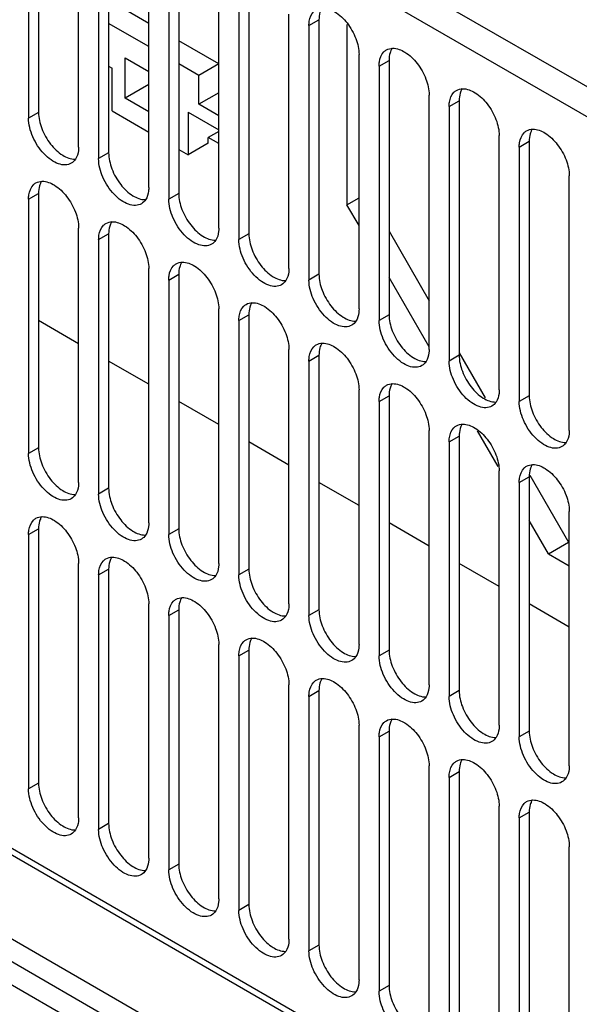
# Model space of a CAD drawing. Header units: millimetres. Extents: x 141 to 1096, y 454 to 1274.
# Tile 8 of 21: x 291 to 330, y 508 to 578. Entities that reach past the tile are written whole.
import ezdxf

# ---------------------------------------------------------------- set-up
doc = ezdxf.new("R2010")
doc.units = ezdxf.units.MM
doc.header["$LTSCALE"] = 112.320728
doc.layers.get('0').update_dxf_attribs({"linetype": 'CONTINUOUS'})

msp = doc.modelspace()

# ---------------------------------------------------------------- linework, layer by layer
at = {"color": 7, "linetype": 'Continuous'}
for p, q in [((333.339, 571.735), (287.644, 598.116)), ((286.725, 596.524), (332.42, 570.142)), ((291.533, 588.849), (291.533, 570.886)), ((292.24, 589.257), (292.24, 571.294)), ((295.069, 568.844), (295.069, 586.807)), ((297.19, 586.399), (297.19, 568.436)), ((164.324, 585.703), (365.851, 469.355)), ((296.483, 585.991), (296.483, 568.028)), ((365.851, 467.722), (164.324, 584.07)), ((300.019, 565.987), (300.019, 583.95)), ((302.14, 583.541), (302.14, 565.578)), ((301.433, 583.133), (301.433, 565.17)), ((365.851, 466.089), (164.324, 582.437)), ((304.968, 563.129), (304.968, 581.092)), ((307.09, 580.684), (307.09, 562.721)), ((306.383, 580.276), (306.383, 562.312)), ((300.019, 577.58), (298.109, 578.682)), ((309.918, 560.271), (309.918, 578.234)), ((311.332, 577.418), (312.039, 577.826)), ((312.039, 577.826), (312.039, 559.863)), ((300.019, 575.947), (297.19, 577.58)), ((311.332, 577.418), (311.332, 559.455)), ((314.019, 577.496), (314.019, 564.776)), ((304.968, 574.722), (302.14, 576.355)), ((298.357, 575.151), (300.019, 574.191)), ((298.357, 572.293), (298.357, 575.151)), ((314.868, 557.414), (314.868, 575.377)), ((316.282, 574.56), (316.989, 574.968)), ((316.989, 574.968), (316.989, 557.005)), ((297.19, 574.559), (297.437, 574.416)), ((297.437, 571.395), (297.437, 574.416)), ((303.554, 573.906), (302.14, 574.722)), ((304.968, 574.722), (303.554, 573.906)), ((316.282, 574.56), (316.282, 556.597)), ((303.554, 571.865), (303.554, 573.906)), ((300.019, 573.253), (298.357, 572.293)), ((300.019, 571.334), (298.357, 572.293)), ((304.968, 572.681), (303.554, 571.865)), ((319.818, 554.556), (319.818, 572.519)), ((304.968, 571.048), (303.554, 571.865)), ((321.232, 571.702), (321.939, 572.111)), ((321.232, 571.702), (321.232, 553.739)), ((321.939, 572.111), (321.939, 554.148)), ((292.24, 571.294), (291.533, 570.886)), ((297.437, 571.395), (300.019, 569.905)), ((302.811, 571.314), (304.968, 570.068)), ((302.811, 571.314), (302.811, 568.292)), ((304.968, 569.946), (304.226, 569.517)), ((304.968, 569.088), (304.226, 569.517)), ((304.226, 569.109), (304.226, 569.517)), ((324.767, 551.698), (324.767, 569.661)), ((302.14, 568.68), (302.811, 568.292)), ((304.226, 569.109), (302.811, 568.292)), ((326.182, 568.845), (326.889, 569.253)), ((326.182, 568.845), (326.182, 550.882)), ((326.889, 569.253), (326.889, 551.29)), ((297.19, 568.436), (296.483, 568.028)), ((329.717, 548.841), (329.717, 566.804)), ((291.533, 565.17), (292.24, 565.578)), ((291.533, 565.17), (291.533, 547.207)), ((292.24, 565.578), (292.24, 547.615)), ((302.14, 565.578), (301.433, 565.17)), ((314.019, 564.776), (314.868, 565.266)), ((314.868, 563.305), (314.019, 564.776)), ((295.069, 545.166), (295.069, 563.129)), ((296.483, 562.312), (297.19, 562.721)), ((297.19, 562.721), (297.19, 544.758)), ((307.09, 562.721), (306.383, 562.312)), ((316.989, 562.897), (319.818, 557.998)), ((296.483, 562.312), (296.483, 544.349)), ((300.019, 542.308), (300.019, 560.271)), ((301.433, 559.455), (302.14, 559.863)), ((302.14, 559.863), (302.14, 541.9)), ((312.039, 559.863), (311.332, 559.455)), ((319.818, 554.732), (316.989, 559.631)), ((301.433, 559.455), (301.433, 541.492)), ((304.968, 539.45), (304.968, 557.413)), ((306.383, 556.597), (307.09, 557.005)), ((307.09, 557.005), (307.09, 539.042)), ((316.989, 557.005), (316.282, 556.597)), ((295.069, 554.963), (292.24, 556.596)), ((306.383, 556.597), (306.383, 538.634)), ((309.918, 536.593), (309.918, 554.556)), ((311.332, 553.739), (312.039, 554.148)), ((312.039, 554.148), (312.039, 536.184)), ((321.939, 554.148), (321.232, 553.739)), ((321.939, 554.324), (323.774, 551.146)), ((300.019, 552.105), (297.19, 553.738)), ((311.332, 553.739), (311.332, 535.776)), ((314.868, 533.735), (314.868, 551.698)), ((316.282, 550.882), (316.989, 551.29)), ((316.989, 551.29), (316.989, 533.327)), ((326.889, 551.29), (326.182, 550.882)), ((304.968, 549.247), (302.14, 550.88)), ((316.282, 550.882), (316.282, 532.919)), ((319.818, 530.877), (319.818, 548.84)), ((324.692, 546.289), (323.238, 548.809)), ((309.918, 546.39), (307.09, 548.023)), ((321.232, 548.024), (321.939, 548.432)), ((321.232, 548.024), (321.232, 530.061)), ((321.939, 548.432), (321.939, 530.469)), ((292.24, 547.615), (291.533, 547.207)), ((324.767, 528.02), (324.767, 545.983)), ((314.868, 543.532), (312.039, 545.165)), ((326.182, 545.166), (326.889, 545.574)), ((326.182, 545.166), (326.182, 527.203)), ((326.889, 545.574), (326.889, 527.611)), ((326.927, 545.685), (329.659, 540.953)), ((297.19, 544.758), (296.483, 544.349)), ((329.717, 525.162), (329.717, 543.125)), ((319.818, 540.674), (316.989, 542.307)), ((328.245, 540.137), (326.889, 542.485)), ((291.533, 541.491), (292.24, 541.9)), ((292.24, 541.9), (292.24, 523.937)), ((302.14, 541.9), (301.433, 541.492)), ((291.533, 541.491), (291.533, 523.528)), ((328.245, 540.137), (329.659, 540.953)), ((329.659, 540.953), (329.717, 540.919)), ((295.069, 521.487), (295.069, 539.45)), ((324.767, 537.817), (321.939, 539.45)), ((328.245, 540.137), (329.717, 539.286)), ((296.483, 538.634), (297.19, 539.042)), ((297.19, 539.042), (297.19, 521.079)), ((307.09, 539.042), (306.383, 538.634)), ((296.483, 538.634), (296.483, 520.671)), ((300.019, 518.629), (300.019, 536.593)), ((301.433, 535.776), (302.14, 536.184)), ((302.14, 536.184), (302.14, 518.221)), ((312.039, 536.184), (311.332, 535.776)), ((329.717, 534.959), (326.889, 536.592)), ((301.433, 535.776), (301.433, 517.813)), ((304.968, 515.772), (304.968, 533.735)), ((306.383, 532.918), (307.09, 533.327)), ((307.09, 533.327), (307.09, 515.364)), ((316.989, 533.327), (316.282, 532.919)), ((306.383, 532.918), (306.383, 514.955)), ((309.918, 512.914), (309.918, 530.877)), ((311.332, 530.061), (312.039, 530.469)), ((312.039, 530.469), (312.039, 512.506)), ((321.939, 530.469), (321.232, 530.061)), ((311.332, 530.061), (311.332, 512.098)), ((314.868, 510.056), (314.868, 528.019)), ((316.282, 527.203), (316.989, 527.611)), ((316.282, 527.203), (316.282, 509.24)), ((316.989, 527.611), (316.989, 509.648)), ((326.889, 527.611), (326.182, 527.203)), ((319.818, 507.199), (319.818, 525.162)), ((321.232, 524.345), (321.939, 524.754)), ((321.232, 524.345), (321.232, 506.382)), ((321.939, 524.754), (321.939, 506.791)), ((292.24, 523.937), (291.533, 523.528)), ((324.767, 504.341), (324.767, 522.304)), ((332.42, 495.024), (286.725, 521.405)), ((326.182, 521.488), (326.889, 521.896)), ((326.182, 521.488), (326.182, 503.525)), ((326.889, 521.896), (326.889, 503.933)), ((286.994, 520.81), (332.689, 494.429)), ((297.19, 521.079), (296.483, 520.671)), ((329.717, 501.483), (329.717, 519.446)), ((302.14, 518.221), (301.433, 517.813)), ((307.09, 515.364), (306.383, 514.955)), ((312.039, 512.506), (311.332, 512.098)), ((316.989, 509.648), (316.282, 509.24))]:
    msp.add_line(p, q, dxfattribs=at)
for points, knots in [([(311.332, 577.418), (311.332, 577.521), (311.354, 577.877), (311.492, 578.245), (311.673, 578.426)], [0, 0, 0, 0, 0.286197, 1, 1, 1, 1]), ([(312.165, 578.51), (312.144, 578.461), (312.066, 578.241), (312.039, 578.005), (312.039, 577.826)], [0, 0, 0, 0, 0.230931, 1, 1, 1, 1]), ([(312.292, 578.679), (312.597, 578.684), (313.283, 578.409), (314.085, 577.616), (314.682, 576.566), (314.868, 575.761), (314.868, 575.377)], [0, 0, 0, 0, 0.203684, 0.462898, 0.74391, 1, 1, 1, 1]), ([(317.115, 575.652), (317.094, 575.603), (317.015, 575.383), (316.989, 575.147), (316.989, 574.968)], [0, 0, 0, 0, 0.230931, 1, 1, 1, 1]), ([(317.242, 575.822), (317.547, 575.826), (318.233, 575.551), (319.035, 574.759), (319.632, 573.708), (319.818, 572.903), (319.818, 572.519)], [0, 0, 0, 0, 0.203684, 0.462898, 0.74391, 1, 1, 1, 1]), ([(316.282, 574.56), (316.282, 574.663), (316.304, 575.019), (316.442, 575.387), (316.623, 575.568)], [0, 0, 0, 0, 0.286197, 1, 1, 1, 1]), ([(322.192, 572.964), (322.497, 572.969), (323.183, 572.694), (323.985, 571.901), (324.582, 570.85), (324.767, 570.045), (324.767, 569.661)], [0, 0, 0, 0, 0.203684, 0.462898, 0.74391, 1, 1, 1, 1]), ([(321.232, 571.702), (321.232, 571.805), (321.254, 572.162), (321.392, 572.529), (321.573, 572.711)], [0, 0, 0, 0, 0.286197, 1, 1, 1, 1]), ([(322.065, 572.795), (322.044, 572.745), (321.965, 572.526), (321.939, 572.29), (321.939, 572.111)], [0, 0, 0, 0, 0.230931, 1, 1, 1, 1]), ([(294.551, 567.7), (294.426, 567.628), (294.112, 567.547), (293.607, 567.648), (293.091, 567.93), (292.415, 568.53), (291.779, 569.513), (291.533, 570.439), (291.533, 570.886)], [0, 0, 0, 0, 0.08714, 0.186848, 0.304522, 0.438657, 0.730093, 1, 1, 1, 1]), ([(292.24, 571.294), (292.24, 570.909), (292.426, 570.103), (293.025, 569.051), (293.829, 568.259), (294.516, 567.985), (294.821, 567.991)], [0, 0, 0, 0, 0.256236, 0.53737, 0.796543, 1, 1, 1, 1]), ([(327.141, 570.106), (327.447, 570.111), (328.132, 569.836), (328.935, 569.043), (329.532, 567.993), (329.717, 567.188), (329.717, 566.804)], [0, 0, 0, 0, 0.203684, 0.462898, 0.74391, 1, 1, 1, 1]), ([(326.182, 568.845), (326.182, 568.948), (326.204, 569.304), (326.341, 569.672), (326.523, 569.853)], [0, 0, 0, 0, 0.286197, 1, 1, 1, 1]), ([(327.015, 569.937), (326.993, 569.887), (326.915, 569.668), (326.889, 569.432), (326.889, 569.253)], [0, 0, 0, 0, 0.230931, 1, 1, 1, 1]), ([(295.069, 568.844), (295.069, 568.762), (295.054, 568.467), (294.968, 568.168), (294.851, 567.989)], [0, 0, 0, 0, 0.277918, 1, 1, 1, 1]), ([(299.501, 564.842), (299.376, 564.77), (299.062, 564.689), (298.557, 564.791), (298.041, 565.072), (297.364, 565.673), (296.729, 566.655), (296.483, 567.581), (296.483, 568.028)], [0, 0, 0, 0, 0.08714, 0.186848, 0.304522, 0.438657, 0.730093, 1, 1, 1, 1]), ([(297.19, 568.436), (297.19, 568.051), (297.376, 567.245), (297.975, 566.194), (298.779, 565.401), (299.466, 565.127), (299.771, 565.134)], [0, 0, 0, 0, 0.256236, 0.53737, 0.796543, 1, 1, 1, 1]), ([(291.533, 565.17), (291.533, 565.273), (291.555, 565.629), (291.693, 565.997), (291.874, 566.178)], [0, 0, 0, 0, 0.286197, 1, 1, 1, 1]), ([(292.366, 566.262), (292.345, 566.213), (292.267, 565.993), (292.24, 565.757), (292.24, 565.578)], [0, 0, 0, 0, 0.230931, 1, 1, 1, 1]), ([(292.493, 566.431), (292.798, 566.436), (293.484, 566.161), (294.286, 565.368), (294.883, 564.318), (295.069, 563.513), (295.069, 563.129)], [0, 0, 0, 0, 0.203684, 0.462898, 0.74391, 1, 1, 1, 1]), ([(300.019, 565.987), (300.019, 565.904), (300.003, 565.609), (299.918, 565.31), (299.801, 565.131)], [0, 0, 0, 0, 0.277918, 1, 1, 1, 1]), ([(304.451, 561.985), (304.326, 561.912), (304.012, 561.832), (303.507, 561.933), (302.991, 562.215), (302.314, 562.815), (301.678, 563.798), (301.433, 564.724), (301.433, 565.17)], [0, 0, 0, 0, 0.08714, 0.186848, 0.304522, 0.438657, 0.730093, 1, 1, 1, 1]), ([(302.14, 565.578), (302.14, 565.194), (302.326, 564.387), (302.925, 563.336), (303.728, 562.543), (304.415, 562.27), (304.721, 562.276)], [0, 0, 0, 0, 0.256236, 0.53737, 0.796543, 1, 1, 1, 1]), ([(296.483, 562.312), (296.483, 562.415), (296.505, 562.772), (296.643, 563.139), (296.824, 563.321)], [0, 0, 0, 0, 0.286197, 1, 1, 1, 1]), ([(297.316, 563.404), (297.295, 563.355), (297.216, 563.135), (297.19, 562.9), (297.19, 562.721)], [0, 0, 0, 0, 0.230931, 1, 1, 1, 1]), ([(297.443, 563.574), (297.748, 563.579), (298.434, 563.303), (299.236, 562.511), (299.833, 561.46), (300.019, 560.655), (300.019, 560.271)], [0, 0, 0, 0, 0.203684, 0.462898, 0.74391, 1, 1, 1, 1]), ([(304.968, 563.129), (304.968, 563.047), (304.953, 562.751), (304.868, 562.452), (304.751, 562.273)], [0, 0, 0, 0, 0.277918, 1, 1, 1, 1]), ([(307.09, 562.721), (307.09, 562.336), (307.276, 561.53), (307.874, 560.478), (308.678, 559.685), (309.365, 559.412), (309.671, 559.418)], [0, 0, 0, 0, 0.256236, 0.53737, 0.796543, 1, 1, 1, 1]), ([(309.4, 559.127), (309.275, 559.055), (308.962, 558.974), (308.457, 559.075), (307.941, 559.357), (307.264, 559.957), (306.628, 560.94), (306.383, 561.866), (306.383, 562.312)], [0, 0, 0, 0, 0.08714, 0.186848, 0.304522, 0.438657, 0.730093, 1, 1, 1, 1]), ([(301.433, 559.455), (301.433, 559.558), (301.455, 559.914), (301.592, 560.281), (301.774, 560.463)], [0, 0, 0, 0, 0.286197, 1, 1, 1, 1]), ([(302.266, 560.547), (302.245, 560.497), (302.166, 560.278), (302.14, 560.042), (302.14, 559.863)], [0, 0, 0, 0, 0.230931, 1, 1, 1, 1]), ([(302.392, 560.716), (302.698, 560.721), (303.384, 560.446), (304.186, 559.653), (304.783, 558.602), (304.968, 557.798), (304.968, 557.413)], [0, 0, 0, 0, 0.203684, 0.462898, 0.74391, 1, 1, 1, 1]), ([(309.918, 560.271), (309.918, 560.189), (309.903, 559.894), (309.818, 559.595), (309.7, 559.416)], [0, 0, 0, 0, 0.277918, 1, 1, 1, 1]), ([(312.039, 559.863), (312.039, 559.478), (312.226, 558.672), (312.824, 557.62), (313.628, 556.828), (314.315, 556.554), (314.62, 556.561)], [0, 0, 0, 0, 0.256236, 0.53737, 0.796543, 1, 1, 1, 1]), ([(314.35, 556.269), (314.225, 556.197), (313.912, 556.116), (313.407, 556.218), (312.891, 556.499), (312.214, 557.1), (311.578, 558.082), (311.332, 559.008), (311.332, 559.455)], [0, 0, 0, 0, 0.08714, 0.186848, 0.304522, 0.438657, 0.730093, 1, 1, 1, 1]), ([(306.383, 556.597), (306.383, 556.7), (306.405, 557.056), (306.542, 557.424), (306.724, 557.605)], [0, 0, 0, 0, 0.286197, 1, 1, 1, 1]), ([(307.216, 557.689), (307.194, 557.64), (307.116, 557.42), (307.09, 557.184), (307.09, 557.005)], [0, 0, 0, 0, 0.230931, 1, 1, 1, 1]), ([(307.342, 557.858), (307.648, 557.863), (308.333, 557.588), (309.136, 556.795), (309.733, 555.745), (309.918, 554.94), (309.918, 554.556)], [0, 0, 0, 0, 0.203684, 0.462898, 0.74391, 1, 1, 1, 1]), ([(314.868, 557.414), (314.868, 557.331), (314.853, 557.036), (314.767, 556.737), (314.65, 556.558)], [0, 0, 0, 0, 0.277918, 1, 1, 1, 1]), ([(316.989, 557.005), (316.989, 556.621), (317.175, 555.814), (317.774, 554.763), (318.578, 553.97), (319.265, 553.697), (319.57, 553.703)], [0, 0, 0, 0, 0.256236, 0.53737, 0.796543, 1, 1, 1, 1]), ([(319.3, 553.412), (319.175, 553.339), (318.861, 553.259), (318.356, 553.36), (317.84, 553.642), (317.163, 554.242), (316.528, 555.225), (316.282, 556.15), (316.282, 556.597)], [0, 0, 0, 0, 0.08714, 0.186848, 0.304522, 0.438657, 0.730093, 1, 1, 1, 1]), ([(311.332, 553.739), (311.332, 553.842), (311.354, 554.199), (311.492, 554.566), (311.673, 554.748)], [0, 0, 0, 0, 0.286197, 1, 1, 1, 1]), ([(312.165, 554.831), (312.144, 554.782), (312.066, 554.562), (312.039, 554.326), (312.039, 554.148)], [0, 0, 0, 0, 0.230931, 1, 1, 1, 1]), ([(312.292, 555.001), (312.597, 555.006), (313.283, 554.73), (314.085, 553.938), (314.682, 552.887), (314.868, 552.082), (314.868, 551.698)], [0, 0, 0, 0, 0.203684, 0.462898, 0.74391, 1, 1, 1, 1]), ([(319.818, 554.556), (319.818, 554.474), (319.802, 554.178), (319.717, 553.879), (319.6, 553.7)], [0, 0, 0, 0, 0.277918, 1, 1, 1, 1]), ([(321.939, 554.148), (321.939, 553.763), (322.125, 552.957), (322.724, 551.905), (323.527, 551.112), (324.215, 550.839), (324.52, 550.845)], [0, 0, 0, 0, 0.256236, 0.53737, 0.796543, 1, 1, 1, 1]), ([(324.25, 550.554), (324.125, 550.482), (323.811, 550.401), (323.306, 550.502), (322.79, 550.784), (322.113, 551.384), (321.477, 552.367), (321.232, 553.293), (321.232, 553.739)], [0, 0, 0, 0, 0.08714, 0.186848, 0.304522, 0.438657, 0.730093, 1, 1, 1, 1]), ([(317.115, 551.974), (317.094, 551.924), (317.015, 551.705), (316.989, 551.469), (316.989, 551.29)], [0, 0, 0, 0, 0.230931, 1, 1, 1, 1]), ([(317.242, 552.143), (317.547, 552.148), (318.233, 551.873), (319.035, 551.08), (319.632, 550.029), (319.818, 549.224), (319.818, 548.84)], [0, 0, 0, 0, 0.203684, 0.462898, 0.74391, 1, 1, 1, 1]), ([(316.282, 550.882), (316.282, 550.984), (316.304, 551.341), (316.442, 551.708), (316.623, 551.89)], [0, 0, 0, 0, 0.286197, 1, 1, 1, 1]), ([(324.767, 551.698), (324.767, 551.616), (324.752, 551.321), (324.667, 551.022), (324.55, 550.843)], [0, 0, 0, 0, 0.277918, 1, 1, 1, 1]), ([(326.889, 551.29), (326.889, 550.905), (327.075, 550.099), (327.673, 549.047), (328.477, 548.255), (329.164, 547.981), (329.47, 547.987)], [0, 0, 0, 0, 0.256236, 0.53737, 0.796543, 1, 1, 1, 1]), ([(329.199, 547.696), (329.075, 547.624), (328.761, 547.543), (328.256, 547.645), (327.74, 547.926), (327.063, 548.527), (326.427, 549.509), (326.182, 550.435), (326.182, 550.882)], [0, 0, 0, 0, 0.08714, 0.186848, 0.304522, 0.438657, 0.730093, 1, 1, 1, 1]), ([(322.192, 549.285), (322.497, 549.29), (323.183, 549.015), (323.985, 548.222), (324.582, 547.172), (324.767, 546.367), (324.767, 545.983)], [0, 0, 0, 0, 0.203684, 0.462898, 0.74391, 1, 1, 1, 1]), ([(321.232, 548.024), (321.232, 548.127), (321.254, 548.483), (321.392, 548.851), (321.573, 549.032)], [0, 0, 0, 0, 0.286197, 1, 1, 1, 1]), ([(322.065, 549.116), (322.044, 549.067), (321.965, 548.847), (321.939, 548.611), (321.939, 548.432)], [0, 0, 0, 0, 0.230931, 1, 1, 1, 1]), ([(329.717, 548.841), (329.717, 548.758), (329.702, 548.463), (329.617, 548.164), (329.5, 547.985)], [0, 0, 0, 0, 0.277918, 1, 1, 1, 1]), ([(294.551, 544.021), (294.426, 543.949), (294.112, 543.869), (293.607, 543.97), (293.091, 544.251), (292.415, 544.852), (291.779, 545.835), (291.533, 546.76), (291.533, 547.207)], [0, 0, 0, 0, 0.08714, 0.186848, 0.304522, 0.438657, 0.730093, 1, 1, 1, 1]), ([(292.24, 547.615), (292.24, 547.23), (292.426, 546.424), (293.025, 545.373), (293.829, 544.58), (294.516, 544.306), (294.821, 544.313)], [0, 0, 0, 0, 0.256236, 0.53737, 0.796543, 1, 1, 1, 1]), ([(327.141, 546.428), (327.447, 546.433), (328.132, 546.157), (328.935, 545.365), (329.532, 544.314), (329.717, 543.509), (329.717, 543.125)], [0, 0, 0, 0, 0.203684, 0.462898, 0.74391, 1, 1, 1, 1]), ([(326.182, 545.166), (326.182, 545.269), (326.204, 545.626), (326.341, 545.993), (326.523, 546.175)], [0, 0, 0, 0, 0.286197, 1, 1, 1, 1]), ([(327.015, 546.258), (326.993, 546.209), (326.915, 545.989), (326.889, 545.753), (326.889, 545.574)], [0, 0, 0, 0, 0.230931, 1, 1, 1, 1]), ([(295.069, 545.166), (295.069, 545.083), (295.054, 544.788), (294.968, 544.489), (294.851, 544.31)], [0, 0, 0, 0, 0.277918, 1, 1, 1, 1]), ([(299.501, 541.164), (299.376, 541.092), (299.062, 541.011), (298.557, 541.112), (298.041, 541.394), (297.364, 541.994), (296.729, 542.977), (296.483, 543.903), (296.483, 544.349)], [0, 0, 0, 0, 0.08714, 0.186848, 0.304522, 0.438657, 0.730093, 1, 1, 1, 1]), ([(297.19, 544.758), (297.19, 544.373), (297.376, 543.567), (297.975, 542.515), (298.779, 541.722), (299.466, 541.449), (299.771, 541.455)], [0, 0, 0, 0, 0.256236, 0.53737, 0.796543, 1, 1, 1, 1]), ([(291.533, 541.491), (291.533, 541.594), (291.555, 541.951), (291.693, 542.318), (291.874, 542.5)], [0, 0, 0, 0, 0.286197, 1, 1, 1, 1]), ([(292.366, 542.583), (292.345, 542.534), (292.267, 542.314), (292.24, 542.079), (292.24, 541.9)], [0, 0, 0, 0, 0.230931, 1, 1, 1, 1]), ([(292.493, 542.753), (292.798, 542.758), (293.484, 542.483), (294.286, 541.69), (294.883, 540.639), (295.069, 539.834), (295.069, 539.45)], [0, 0, 0, 0, 0.203684, 0.462898, 0.74391, 1, 1, 1, 1]), ([(300.019, 542.308), (300.019, 542.226), (300.003, 541.931), (299.918, 541.632), (299.801, 541.452)], [0, 0, 0, 0, 0.277918, 1, 1, 1, 1]), ([(302.14, 541.9), (302.14, 541.515), (302.326, 540.709), (302.925, 539.657), (303.728, 538.865), (304.415, 538.591), (304.721, 538.597)], [0, 0, 0, 0, 0.256236, 0.53737, 0.796543, 1, 1, 1, 1]), ([(304.451, 538.306), (304.326, 538.234), (304.012, 538.153), (303.507, 538.254), (302.991, 538.536), (302.314, 539.136), (301.678, 540.119), (301.433, 541.045), (301.433, 541.492)], [0, 0, 0, 0, 0.08714, 0.186848, 0.304522, 0.438657, 0.730093, 1, 1, 1, 1]), ([(296.483, 538.634), (296.483, 538.737), (296.505, 539.093), (296.643, 539.461), (296.824, 539.642)], [0, 0, 0, 0, 0.286197, 1, 1, 1, 1]), ([(297.316, 539.726), (297.295, 539.676), (297.216, 539.457), (297.19, 539.221), (297.19, 539.042)], [0, 0, 0, 0, 0.230931, 1, 1, 1, 1]), ([(297.443, 539.895), (297.748, 539.9), (298.434, 539.625), (299.236, 538.832), (299.833, 537.782), (300.019, 536.977), (300.019, 536.593)], [0, 0, 0, 0, 0.203684, 0.462898, 0.74391, 1, 1, 1, 1]), ([(304.968, 539.45), (304.968, 539.368), (304.953, 539.073), (304.868, 538.774), (304.751, 538.595)], [0, 0, 0, 0, 0.277918, 1, 1, 1, 1]), ([(307.09, 539.042), (307.09, 538.657), (307.276, 537.851), (307.874, 536.8), (308.678, 536.007), (309.365, 535.733), (309.671, 535.74)], [0, 0, 0, 0, 0.256236, 0.53737, 0.796543, 1, 1, 1, 1]), ([(309.4, 535.448), (309.275, 535.376), (308.962, 535.296), (308.457, 535.397), (307.941, 535.678), (307.264, 536.279), (306.628, 537.262), (306.383, 538.187), (306.383, 538.634)], [0, 0, 0, 0, 0.08714, 0.186848, 0.304522, 0.438657, 0.730093, 1, 1, 1, 1]), ([(301.433, 535.776), (301.433, 535.879), (301.455, 536.235), (301.592, 536.603), (301.774, 536.784)], [0, 0, 0, 0, 0.286197, 1, 1, 1, 1]), ([(302.266, 536.868), (302.245, 536.819), (302.166, 536.599), (302.14, 536.363), (302.14, 536.184)], [0, 0, 0, 0, 0.230931, 1, 1, 1, 1]), ([(302.392, 537.037), (302.698, 537.042), (303.384, 536.767), (304.186, 535.974), (304.783, 534.924), (304.968, 534.119), (304.968, 533.735)], [0, 0, 0, 0, 0.203684, 0.462898, 0.74391, 1, 1, 1, 1]), ([(309.918, 536.593), (309.918, 536.51), (309.903, 536.215), (309.818, 535.916), (309.7, 535.737)], [0, 0, 0, 0, 0.277918, 1, 1, 1, 1]), ([(312.039, 536.184), (312.039, 535.8), (312.226, 534.994), (312.824, 533.942), (313.628, 533.149), (314.315, 532.876), (314.62, 532.882)], [0, 0, 0, 0, 0.256236, 0.53737, 0.796543, 1, 1, 1, 1]), ([(314.35, 532.591), (314.225, 532.519), (313.912, 532.438), (313.407, 532.539), (312.891, 532.821), (312.214, 533.421), (311.578, 534.404), (311.332, 535.33), (311.332, 535.776)], [0, 0, 0, 0, 0.08714, 0.186848, 0.304522, 0.438657, 0.730093, 1, 1, 1, 1]), ([(306.383, 532.918), (306.383, 533.021), (306.405, 533.378), (306.542, 533.745), (306.724, 533.927)], [0, 0, 0, 0, 0.286197, 1, 1, 1, 1]), ([(307.216, 534.01), (307.194, 533.961), (307.116, 533.741), (307.09, 533.506), (307.09, 533.327)], [0, 0, 0, 0, 0.230931, 1, 1, 1, 1]), ([(307.342, 534.18), (307.648, 534.185), (308.333, 533.91), (309.136, 533.117), (309.733, 532.066), (309.918, 531.261), (309.918, 530.877)], [0, 0, 0, 0, 0.203684, 0.462898, 0.74391, 1, 1, 1, 1]), ([(314.868, 533.735), (314.868, 533.653), (314.853, 533.357), (314.767, 533.059), (314.65, 532.879)], [0, 0, 0, 0, 0.277918, 1, 1, 1, 1]), ([(316.989, 533.327), (316.989, 532.942), (317.175, 532.136), (317.774, 531.084), (318.578, 530.292), (319.265, 530.018), (319.57, 530.024)], [0, 0, 0, 0, 0.256236, 0.53737, 0.796543, 1, 1, 1, 1]), ([(319.3, 529.733), (319.175, 529.661), (318.861, 529.58), (318.356, 529.681), (317.84, 529.963), (317.163, 530.563), (316.528, 531.546), (316.282, 532.472), (316.282, 532.919)], [0, 0, 0, 0, 0.08714, 0.186848, 0.304522, 0.438657, 0.730093, 1, 1, 1, 1]), ([(312.165, 531.153), (312.144, 531.103), (312.066, 530.884), (312.039, 530.648), (312.039, 530.469)], [0, 0, 0, 0, 0.230931, 1, 1, 1, 1]), ([(312.292, 531.322), (312.597, 531.327), (313.283, 531.052), (314.085, 530.259), (314.682, 529.209), (314.868, 528.404), (314.868, 528.019)], [0, 0, 0, 0, 0.203684, 0.462898, 0.74391, 1, 1, 1, 1]), ([(311.332, 530.061), (311.332, 530.164), (311.354, 530.52), (311.492, 530.888), (311.673, 531.069)], [0, 0, 0, 0, 0.286197, 1, 1, 1, 1]), ([(319.818, 530.877), (319.818, 530.795), (319.802, 530.5), (319.717, 530.201), (319.6, 530.022)], [0, 0, 0, 0, 0.277918, 1, 1, 1, 1]), ([(321.939, 530.469), (321.939, 530.084), (322.125, 529.278), (322.724, 528.227), (323.527, 527.434), (324.215, 527.16), (324.52, 527.167)], [0, 0, 0, 0, 0.256236, 0.53737, 0.796543, 1, 1, 1, 1]), ([(324.25, 526.875), (324.125, 526.803), (323.811, 526.723), (323.306, 526.824), (322.79, 527.105), (322.113, 527.706), (321.477, 528.688), (321.232, 529.614), (321.232, 530.061)], [0, 0, 0, 0, 0.08714, 0.186848, 0.304522, 0.438657, 0.730093, 1, 1, 1, 1]), ([(317.242, 528.464), (317.547, 528.469), (318.233, 528.194), (319.035, 527.401), (319.632, 526.351), (319.818, 525.546), (319.818, 525.162)], [0, 0, 0, 0, 0.203684, 0.462898, 0.74391, 1, 1, 1, 1]), ([(316.282, 527.203), (316.282, 527.306), (316.304, 527.662), (316.442, 528.03), (316.623, 528.211)], [0, 0, 0, 0, 0.286197, 1, 1, 1, 1]), ([(317.115, 528.295), (317.094, 528.246), (317.015, 528.026), (316.989, 527.79), (316.989, 527.611)], [0, 0, 0, 0, 0.230931, 1, 1, 1, 1]), ([(324.767, 528.02), (324.767, 527.937), (324.752, 527.642), (324.667, 527.343), (324.55, 527.164)], [0, 0, 0, 0, 0.277918, 1, 1, 1, 1]), ([(329.199, 524.018), (329.075, 523.945), (328.761, 523.865), (328.256, 523.966), (327.74, 524.248), (327.063, 524.848), (326.427, 525.831), (326.182, 526.757), (326.182, 527.203)], [0, 0, 0, 0, 0.08714, 0.186848, 0.304522, 0.438657, 0.730093, 1, 1, 1, 1]), ([(326.889, 527.611), (326.889, 527.227), (327.075, 526.42), (327.673, 525.369), (328.477, 524.576), (329.164, 524.303), (329.47, 524.309)], [0, 0, 0, 0, 0.256236, 0.53737, 0.796543, 1, 1, 1, 1]), ([(322.192, 525.607), (322.497, 525.612), (323.183, 525.336), (323.985, 524.544), (324.582, 523.493), (324.767, 522.688), (324.767, 522.304)], [0, 0, 0, 0, 0.203684, 0.462898, 0.74391, 1, 1, 1, 1]), ([(321.232, 524.345), (321.232, 524.448), (321.254, 524.805), (321.392, 525.172), (321.573, 525.354)], [0, 0, 0, 0, 0.286197, 1, 1, 1, 1]), ([(322.065, 525.437), (322.044, 525.388), (321.965, 525.168), (321.939, 524.933), (321.939, 524.754)], [0, 0, 0, 0, 0.230931, 1, 1, 1, 1]), ([(329.717, 525.162), (329.717, 525.08), (329.702, 524.784), (329.617, 524.485), (329.5, 524.306)], [0, 0, 0, 0, 0.277918, 1, 1, 1, 1]), ([(294.551, 520.343), (294.426, 520.271), (294.112, 520.19), (293.607, 520.291), (293.091, 520.573), (292.415, 521.173), (291.779, 522.156), (291.533, 523.082), (291.533, 523.528)], [0, 0, 0, 0, 0.087147, 0.186856, 0.304527, 0.438659, 0.730101, 1, 1, 1, 1]), ([(292.24, 523.937), (292.24, 523.552), (292.426, 522.746), (293.024, 521.695), (293.828, 520.902), (294.514, 520.628), (294.82, 520.634)], [0, 0, 0, 0, 0.256191, 0.537299, 0.796479, 1, 1, 1, 1]), ([(326.182, 521.488), (326.182, 521.591), (326.204, 521.947), (326.341, 522.314), (326.523, 522.496)], [0, 0, 0, 0, 0.286197, 1, 1, 1, 1]), ([(327.015, 522.58), (326.993, 522.53), (326.915, 522.311), (326.889, 522.075), (326.889, 521.896)], [0, 0, 0, 0, 0.230931, 1, 1, 1, 1]), ([(327.141, 522.749), (327.447, 522.754), (328.132, 522.479), (328.935, 521.686), (329.532, 520.635), (329.717, 519.831), (329.717, 519.446)], [0, 0, 0, 0, 0.203684, 0.462898, 0.74391, 1, 1, 1, 1]), ([(295.069, 521.487), (295.069, 521.405), (295.053, 521.109), (294.968, 520.809), (294.85, 520.63)], [0, 0, 0, 0, 0.277981, 1, 1, 1, 1]), ([(297.19, 521.079), (297.19, 520.694), (297.376, 519.887), (297.976, 518.835), (298.78, 518.042), (299.468, 517.77), (299.773, 517.777)], [0, 0, 0, 0, 0.256308, 0.537524, 0.796653, 1, 1, 1, 1]), ([(299.501, 517.485), (299.376, 517.413), (299.062, 517.332), (298.557, 517.434), (298.041, 517.715), (297.364, 518.316), (296.729, 519.298), (296.483, 520.224), (296.483, 520.671)], [0, 0, 0, 0, 0.087137, 0.186843, 0.304516, 0.438651, 0.730114, 1, 1, 1, 1]), ([(300.019, 518.629), (300.019, 518.547), (300.003, 518.253), (299.919, 517.955), (299.802, 517.776)], [0, 0, 0, 0, 0.277816, 1, 1, 1, 1]), ([(302.14, 518.221), (302.14, 517.836), (302.326, 517.029), (302.925, 515.977), (303.73, 515.185), (304.418, 514.912), (304.723, 514.919)], [0, 0, 0, 0, 0.256308, 0.537524, 0.796653, 1, 1, 1, 1]), ([(304.451, 514.627), (304.326, 514.555), (304.012, 514.475), (303.507, 514.576), (302.991, 514.858), (302.314, 515.458), (301.678, 516.441), (301.433, 517.366), (301.433, 517.813)], [0, 0, 0, 0, 0.087137, 0.186843, 0.304516, 0.438651, 0.730114, 1, 1, 1, 1]), ([(304.968, 515.772), (304.968, 515.69), (304.953, 515.395), (304.869, 515.097), (304.752, 514.918)], [0, 0, 0, 0, 0.277816, 1, 1, 1, 1]), ([(307.09, 515.364), (307.09, 514.979), (307.276, 514.172), (307.875, 513.12), (308.68, 512.327), (309.368, 512.054), (309.673, 512.061)], [0, 0, 0, 0, 0.256308, 0.537524, 0.796653, 1, 1, 1, 1]), ([(309.4, 511.77), (309.275, 511.698), (308.962, 511.617), (308.457, 511.718), (307.941, 512), (307.264, 512.6), (306.628, 513.583), (306.383, 514.509), (306.383, 514.955)], [0, 0, 0, 0, 0.087137, 0.186843, 0.304516, 0.438651, 0.730114, 1, 1, 1, 1]), ([(309.918, 512.914), (309.918, 512.832), (309.903, 512.538), (309.818, 512.24), (309.702, 512.061)], [0, 0, 0, 0, 0.277816, 1, 1, 1, 1]), ([(312.039, 512.506), (312.039, 512.121), (312.226, 511.314), (312.825, 510.262), (313.63, 509.469), (314.317, 509.196), (314.623, 509.203)], [0, 0, 0, 0, 0.256308, 0.537524, 0.796653, 1, 1, 1, 1]), ([(314.35, 508.912), (314.225, 508.84), (313.912, 508.759), (313.407, 508.86), (312.891, 509.142), (312.214, 509.743), (311.578, 510.725), (311.332, 511.651), (311.332, 512.098)], [0, 0, 0, 0, 0.087137, 0.186843, 0.304516, 0.438651, 0.730114, 1, 1, 1, 1]), ([(314.868, 510.056), (314.868, 509.974), (314.853, 509.68), (314.768, 509.382), (314.652, 509.203)], [0, 0, 0, 0, 0.277816, 1, 1, 1, 1]), ([(316.989, 509.648), (316.989, 509.263), (317.176, 508.456), (317.775, 507.404), (318.579, 506.612), (319.267, 506.339), (319.572, 506.346)], [0, 0, 0, 0, 0.256308, 0.537524, 0.796653, 1, 1, 1, 1]), ([(319.3, 506.054), (319.175, 505.982), (318.861, 505.902), (318.356, 506.003), (317.84, 506.284), (317.163, 506.885), (316.528, 507.868), (316.282, 508.793), (316.282, 509.24)], [0, 0, 0, 0, 0.087137, 0.186843, 0.304516, 0.438651, 0.730114, 1, 1, 1, 1])]:
    msp.add_open_spline(points, degree=3, knots=knots, dxfattribs=at)
for points in [[(316.623, 575.568), (316.676, 575.621), (316.736, 575.667), (316.8, 575.705)], [(316.8, 575.705), (316.932, 575.781), (317.089, 575.819), (317.242, 575.822)], [(317.21, 575.829), (317.173, 575.773), (317.142, 575.713), (317.115, 575.652)], [(321.573, 572.711), (321.625, 572.763), (321.685, 572.81), (321.75, 572.847)], [(321.75, 572.847), (321.882, 572.923), (322.039, 572.961), (322.192, 572.964)], [(322.16, 572.971), (322.123, 572.915), (322.091, 572.856), (322.065, 572.795)], [(326.7, 569.989), (326.831, 570.065), (326.989, 570.104), (327.141, 570.106)], [(327.109, 570.113), (327.073, 570.058), (327.041, 569.998), (327.015, 569.937)], [(326.523, 569.853), (326.575, 569.906), (326.635, 569.952), (326.7, 569.989)], [(294.851, 567.989), (294.775, 567.873), (294.671, 567.769), (294.551, 567.7)], [(291.874, 566.178), (291.927, 566.231), (291.987, 566.277), (292.051, 566.314)], [(292.051, 566.314), (292.183, 566.391), (292.341, 566.429), (292.493, 566.431)], [(292.461, 566.438), (292.424, 566.383), (292.393, 566.323), (292.366, 566.262)], [(299.801, 565.131), (299.725, 565.015), (299.621, 564.912), (299.501, 564.842)], [(296.824, 563.321), (296.877, 563.373), (296.936, 563.42), (297.001, 563.457)], [(297.001, 563.457), (297.133, 563.533), (297.29, 563.571), (297.443, 563.574)], [(297.411, 563.581), (297.374, 563.525), (297.342, 563.466), (297.316, 563.404)], [(304.751, 562.273), (304.675, 562.157), (304.571, 562.054), (304.451, 561.985)], [(301.774, 560.463), (301.826, 560.516), (301.886, 560.562), (301.951, 560.599)], [(301.951, 560.599), (302.083, 560.675), (302.24, 560.714), (302.392, 560.716)], [(302.361, 560.723), (302.324, 560.667), (302.292, 560.608), (302.266, 560.547)], [(309.7, 559.416), (309.624, 559.299), (309.521, 559.196), (309.4, 559.127)], [(306.724, 557.605), (306.776, 557.658), (306.836, 557.704), (306.9, 557.741)], [(306.9, 557.741), (307.032, 557.818), (307.19, 557.856), (307.342, 557.858)], [(307.31, 557.865), (307.274, 557.81), (307.242, 557.75), (307.216, 557.689)], [(314.65, 556.558), (314.574, 556.442), (314.47, 556.339), (314.35, 556.269)], [(311.673, 554.748), (311.726, 554.8), (311.786, 554.846), (311.85, 554.884)], [(311.85, 554.884), (311.982, 554.96), (312.14, 554.998), (312.292, 555.001)], [(312.26, 555.008), (312.223, 554.952), (312.192, 554.893), (312.165, 554.831)], [(319.6, 553.7), (319.524, 553.584), (319.42, 553.481), (319.3, 553.412)], [(316.623, 551.89), (316.676, 551.942), (316.736, 551.989), (316.8, 552.026)], [(316.8, 552.026), (316.932, 552.102), (317.089, 552.14), (317.242, 552.143)], [(317.21, 552.15), (317.173, 552.094), (317.142, 552.035), (317.115, 551.974)], [(324.55, 550.843), (324.474, 550.726), (324.37, 550.623), (324.25, 550.554)], [(321.75, 549.168), (321.882, 549.244), (322.039, 549.283), (322.192, 549.285)], [(322.16, 549.292), (322.123, 549.237), (322.091, 549.177), (322.065, 549.116)], [(321.573, 549.032), (321.625, 549.085), (321.685, 549.131), (321.75, 549.168)], [(329.5, 547.985), (329.424, 547.869), (329.32, 547.766), (329.199, 547.696)], [(326.7, 546.311), (326.831, 546.387), (326.989, 546.425), (327.141, 546.428)], [(327.109, 546.435), (327.073, 546.379), (327.041, 546.32), (327.015, 546.258)], [(326.523, 546.175), (326.575, 546.227), (326.635, 546.273), (326.7, 546.311)], [(294.851, 544.31), (294.775, 544.194), (294.671, 544.091), (294.551, 544.021)], [(291.874, 542.5), (291.927, 542.552), (291.987, 542.599), (292.051, 542.636)], [(292.051, 542.636), (292.183, 542.712), (292.341, 542.75), (292.493, 542.753)], [(292.461, 542.76), (292.424, 542.704), (292.393, 542.645), (292.366, 542.583)], [(299.801, 541.452), (299.725, 541.336), (299.621, 541.233), (299.501, 541.164)], [(296.824, 539.642), (296.877, 539.695), (296.936, 539.741), (297.001, 539.778)], [(297.001, 539.778), (297.133, 539.854), (297.29, 539.893), (297.443, 539.895)], [(297.411, 539.902), (297.374, 539.847), (297.342, 539.787), (297.316, 539.726)], [(304.751, 538.595), (304.675, 538.479), (304.571, 538.375), (304.451, 538.306)], [(301.774, 536.784), (301.826, 536.837), (301.886, 536.883), (301.951, 536.92)], [(301.951, 536.92), (302.083, 536.997), (302.24, 537.035), (302.392, 537.037)], [(302.361, 537.044), (302.324, 536.989), (302.292, 536.929), (302.266, 536.868)], [(309.7, 535.737), (309.624, 535.621), (309.521, 535.518), (309.4, 535.448)], [(306.724, 533.927), (306.776, 533.979), (306.836, 534.026), (306.9, 534.063)], [(306.9, 534.063), (307.032, 534.139), (307.19, 534.177), (307.342, 534.18)], [(307.31, 534.187), (307.274, 534.131), (307.242, 534.072), (307.216, 534.01)], [(314.65, 532.879), (314.574, 532.763), (314.47, 532.66), (314.35, 532.591)], [(311.673, 531.069), (311.726, 531.122), (311.786, 531.168), (311.85, 531.205)], [(311.85, 531.205), (311.982, 531.281), (312.14, 531.32), (312.292, 531.322)], [(312.26, 531.329), (312.223, 531.273), (312.192, 531.214), (312.165, 531.153)], [(319.6, 530.022), (319.524, 529.906), (319.42, 529.802), (319.3, 529.733)], [(316.623, 528.211), (316.676, 528.264), (316.736, 528.31), (316.8, 528.347)], [(316.8, 528.347), (316.932, 528.424), (317.089, 528.462), (317.242, 528.464)], [(317.21, 528.471), (317.173, 528.416), (317.142, 528.356), (317.115, 528.295)], [(324.55, 527.164), (324.474, 527.048), (324.37, 526.945), (324.25, 526.875)], [(321.75, 525.49), (321.882, 525.566), (322.039, 525.604), (322.192, 525.607)], [(322.16, 525.614), (322.123, 525.558), (322.091, 525.499), (322.065, 525.437)], [(321.573, 525.354), (321.625, 525.406), (321.685, 525.453), (321.75, 525.49)], [(329.5, 524.306), (329.424, 524.19), (329.32, 524.087), (329.199, 524.018)], [(326.523, 522.496), (326.575, 522.549), (326.635, 522.595), (326.7, 522.632)], [(326.7, 522.632), (326.831, 522.708), (326.989, 522.747), (327.141, 522.749)], [(327.109, 522.756), (327.073, 522.7), (327.041, 522.641), (327.015, 522.58)], [(294.85, 520.63), (294.774, 520.515), (294.671, 520.412), (294.551, 520.343)], [(299.802, 517.776), (299.726, 517.659), (299.622, 517.555), (299.501, 517.485)], [(304.752, 514.918), (304.676, 514.801), (304.572, 514.697), (304.451, 514.627)], [(309.702, 512.061), (309.626, 511.944), (309.521, 511.84), (309.4, 511.77)], [(314.652, 509.203), (314.575, 509.086), (314.471, 508.982), (314.35, 508.912)]]:
    msp.add_open_spline(points, degree=3, dxfattribs=at)

doc.saveas('drawing.dxf')
